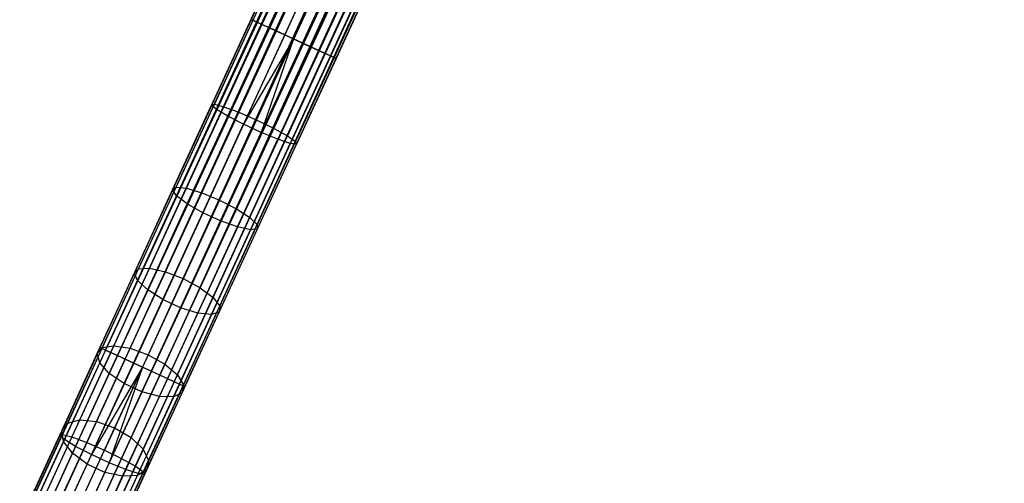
# Model space of a CAD drawing. Extents: x -189 to 189, y -189 to 189.
# Tile 51 of 256: x -73 to -52, y -156 to -146. Entities that reach past the tile are written whole.
import ezdxf

# ---------------------------------------------------------------- set-up
doc = ezdxf.new("R2010")
doc.units = 0
doc.header["$LTSCALE"] = 25.4
doc.layers.get('0').update_dxf_attribs({"linetype": 'CONTINUOUS'})

# ---------------------------------------------------------------- blocks, each defined once
blk = doc.blocks.new('CAMELEON-KENAI-C-12244_STL')
at = {"color": 0}
for p, q in [((-71.293, -152.657, -9.395), (-18.947, -38.88, -9.395)), ((-71.293, -152.657, -9.395), (-18.947, -38.88, -9.395)), ((-71.293, -152.657, -9.395), (-18.907, -38.898, -9.191)), ((-71.293, -152.657, -9.395), (-18.907, -38.898, -9.191)), ((-71.254, -152.676, -9.809), (-18.947, -38.88, -9.605)), ((-71.254, -152.676, -9.809), (-18.947, -38.88, -9.395)), ((-71.254, -152.676, -9.809), (-18.947, -38.88, -9.605)), ((-71.254, -152.676, -9.809), (-18.947, -38.88, -9.395)), ((-71.254, -152.676, -9.809), (-18.907, -38.898, -9.809)), ((-71.254, -152.676, -9.809), (-18.907, -38.898, -9.809)), ((-71.176, -152.711, -9), (-18.907, -38.898, -9.191)), ((-71.176, -152.711, -9), (-18.907, -38.898, -9.191)), ((-71.176, -152.711, -9), (-18.83, -38.933, -9)), ((-71.176, -152.711, -9), (-18.83, -38.933, -9)), ((-71.065, -152.762, -10.169), (-18.907, -38.898, -9.809)), ((-71.065, -152.762, -10.169), (-18.907, -38.898, -9.809)), ((-71.065, -152.762, -10.169), (-18.83, -38.933, -10)), ((-71.065, -152.762, -10.169), (-18.83, -38.933, -10)), ((-18.719, -38.985, -8.831), (-71.176, -152.711, -9)), ((-18.719, -38.985, -8.831), (-71.176, -152.711, -9)), ((-18.577, -39.05, -8.691), (-71.176, -152.711, -9)), ((-18.577, -39.05, -8.691), (-71.176, -152.711, -9)), ((-71.065, -152.762, -10.169), (-18.719, -38.985, -10.169)), ((-71.065, -152.762, -10.169), (-18.719, -38.985, -10.169)), ((-70.923, -152.827, -8.691), (-18.577, -39.05, -8.691)), ((-70.923, -152.827, -8.691), (-18.577, -39.05, -8.691)), ((-18.413, -39.125, -8.586), (-70.923, -152.827, -8.691)), ((-18.413, -39.125, -8.586), (-70.923, -152.827, -8.691)), ((-70.759, -152.903, -10.414), (-18.719, -38.985, -10.169)), ((-70.759, -152.903, -10.414), (-18.719, -38.985, -10.169)), ((-70.759, -152.903, -10.414), (-18.577, -39.05, -10.309)), ((-70.759, -152.903, -10.414), (-18.577, -39.05, -10.309)), ((-70.759, -152.903, -10.414), (-18.413, -39.125, -10.414)), ((-70.759, -152.903, -10.414), (-18.413, -39.125, -10.414)), ((-18.413, -39.125, -10.414), (-70.39, -153.073, -10.5)), ((-18.413, -39.125, -10.414), (-70.39, -153.073, -10.5)), ((-18.232, -39.208, -8.522), (-70.923, -152.827, -8.691)), ((-18.232, -39.208, -8.522), (-70.923, -152.827, -8.691)), ((-18.232, -39.208, -8.522), (-70.578, -152.986, -8.522)), ((-18.232, -39.208, -8.522), (-70.578, -152.986, -8.522)), ((-18.232, -39.208, -10.478), (-70.39, -153.073, -10.5)), ((-18.232, -39.208, -10.478), (-70.39, -153.073, -10.5)), ((-18.043, -39.295, -8.5), (-70.39, -153.073, -8.5)), ((-18.043, -39.295, -8.5), (-70.39, -153.073, -8.5)), ((-18.043, -39.295, -10.5), (-70.39, -153.073, -10.5)), ((-18.043, -39.295, -10.5), (-70.39, -153.073, -10.5)), ((-70.201, -153.16, -8.522), (-17.855, -39.382, -8.522)), ((-70.201, -153.16, -8.522), (-17.855, -39.382, -8.522)), ((-18.043, -39.295, -10.5), (-70.02, -153.243, -10.414)), ((-18.043, -39.295, -10.5), (-70.02, -153.243, -10.414)), ((-17.855, -39.382, -10.478), (-70.02, -153.243, -10.414)), ((-17.855, -39.382, -10.478), (-70.02, -153.243, -10.414)), ((-17.674, -39.465, -8.586), (-70.201, -153.16, -8.522)), ((-17.674, -39.465, -8.586), (-70.201, -153.16, -8.522)), ((-17.509, -39.541, -8.691), (-70.201, -153.16, -8.522)), ((-17.509, -39.541, -8.691), (-70.201, -153.16, -8.522)), ((-70.02, -153.243, -10.414), (-17.674, -39.465, -10.414)), ((-70.02, -153.243, -10.414), (-17.674, -39.465, -10.414)), ((-70.02, -153.243, -10.414), (-17.509, -39.541, -10.309)), ((-70.02, -153.243, -10.414), (-17.509, -39.541, -10.309)), ((-17.509, -39.541, -8.691), (-69.856, -153.319, -8.691)), ((-17.509, -39.541, -8.691), (-69.856, -153.319, -8.691)), ((-17.368, -39.606, -8.831), (-69.856, -153.319, -8.691)), ((-17.368, -39.606, -8.831), (-69.856, -153.319, -8.691)), ((-69.714, -153.384, -10.169), (-17.509, -39.541, -10.309)), ((-69.714, -153.384, -10.169), (-17.509, -39.541, -10.309)), ((-69.714, -153.384, -10.169), (-17.368, -39.606, -10.169)), ((-69.714, -153.384, -10.169), (-17.368, -39.606, -10.169)), ((-17.368, -39.606, -8.831), (-69.603, -153.435, -9)), ((-17.368, -39.606, -8.831), (-69.603, -153.435, -9)), ((-69.526, -153.471, -9.809), (-17.368, -39.606, -10.169)), ((-69.526, -153.471, -9.809), (-17.368, -39.606, -10.169)), ((-17.257, -39.657, -9), (-69.603, -153.435, -9)), ((-17.257, -39.657, -9), (-69.603, -153.435, -9)), ((-69.603, -153.435, -9), (-17.179, -39.693, -9.191)), ((-69.603, -153.435, -9), (-17.179, -39.693, -9.191)), ((-69.603, -153.435, -9), (-17.14, -39.711, -9.395)), ((-69.603, -153.435, -9), (-17.14, -39.711, -9.395)), ((-69.526, -153.471, -9.809), (-17.257, -39.657, -10)), ((-69.526, -153.471, -9.809), (-17.257, -39.657, -10)), ((-69.526, -153.471, -9.809), (-17.179, -39.693, -9.809)), ((-69.526, -153.471, -9.809), (-17.179, -39.693, -9.809)), ((-69.486, -153.489, -9.395), (-17.179, -39.693, -9.809)), ((-69.486, -153.489, -9.395), (-17.179, -39.693, -9.809)), ((-69.486, -153.489, -9.395), (-17.14, -39.711, -9.395)), ((-69.486, -153.489, -9.395), (-17.14, -39.711, -9.605)), ((-69.486, -153.489, -9.395), (-17.14, -39.711, -9.395)), ((-69.486, -153.489, -9.395), (-17.14, -39.711, -9.605)), ((-26.932, -56.34, -159.191), (-68.039, -145.688, -159.191)), ((-26.932, -56.34, -159.191), (-68.039, -145.688, -159.191)), ((-26.855, -56.376, -159), (-68.039, -145.688, -159.191)), ((-26.855, -56.376, -159), (-68.039, -145.688, -159.191)), ((-26.932, -56.34, -159.809), (-67.961, -145.723, -160)), ((-26.932, -56.34, -159.809), (-67.961, -145.723, -160)), ((-26.855, -56.376, -160), (-67.961, -145.723, -160)), ((-26.855, -56.376, -160), (-67.961, -145.723, -160)), ((-26.743, -56.427, -158.831), (-68.039, -145.688, -159.191)), ((-26.743, -56.427, -158.831), (-68.039, -145.688, -159.191)), ((-26.743, -56.427, -160.169), (-67.961, -145.723, -160)), ((-26.743, -56.427, -160.169), (-67.961, -145.723, -160)), ((-26.743, -56.427, -158.831), (-67.85, -145.775, -158.831)), ((-26.743, -56.427, -158.831), (-67.85, -145.775, -158.831)), ((-26.602, -56.492, -158.691), (-67.85, -145.775, -158.831)), ((-26.602, -56.492, -158.691), (-67.85, -145.775, -158.831)), ((-26.438, -56.568, -158.586), (-67.85, -145.775, -158.831)), ((-26.438, -56.568, -158.586), (-67.85, -145.775, -158.831)), ((-26.743, -56.427, -160.169), (-67.709, -145.839, -160.309)), ((-26.743, -56.427, -160.169), (-67.709, -145.839, -160.309)), ((-26.602, -56.492, -160.309), (-67.709, -145.839, -160.309)), ((-26.602, -56.492, -160.309), (-67.709, -145.839, -160.309)), ((-26.438, -56.568, -160.414), (-67.709, -145.839, -160.309)), ((-26.438, -56.568, -160.414), (-67.709, -145.839, -160.309)), ((-26.438, -56.568, -158.586), (-67.544, -145.915, -158.586)), ((-26.438, -56.568, -158.586), (-67.544, -145.915, -158.586)), ((-26.438, -56.568, -160.414), (-67.363, -145.998, -160.478)), ((-26.438, -56.568, -160.414), (-67.363, -145.998, -160.478)), ((-26.257, -56.651, -158.522), (-67.544, -145.915, -158.586)), ((-26.257, -56.651, -158.522), (-67.544, -145.915, -158.586)), ((-26.068, -56.738, -158.5), (-67.544, -145.915, -158.586)), ((-26.068, -56.738, -158.5), (-67.544, -145.915, -158.586)), ((-26.257, -56.651, -160.478), (-67.363, -145.998, -160.478)), ((-26.257, -56.651, -160.478), (-67.363, -145.998, -160.478)), ((-67.175, -146.085, -158.5), (-26.068, -56.738, -158.5)), ((-26.068, -56.738, -160.5), (-67.175, -146.085, -160.5)), ((-26.068, -56.738, -160.5), (-67.175, -146.085, -160.5)), ((-67.175, -146.085, -158.5), (-26.068, -56.738, -158.5)), ((-25.879, -56.825, -158.522), (-67.175, -146.085, -158.5)), ((-25.879, -56.825, -158.522), (-67.175, -146.085, -158.5)), ((-25.699, -56.908, -158.586), (-67.175, -146.085, -158.5)), ((-25.699, -56.908, -158.586), (-67.175, -146.085, -158.5)), ((-25.879, -56.825, -160.478), (-66.986, -146.172, -160.478)), ((-25.879, -56.825, -160.478), (-66.986, -146.172, -160.478)), ((-25.699, -56.908, -160.414), (-66.986, -146.172, -160.478)), ((-25.699, -56.908, -160.414), (-66.986, -146.172, -160.478)), ((-25.699, -56.908, -158.586), (-66.805, -146.255, -158.586)), ((-25.699, -56.908, -158.586), (-66.805, -146.255, -158.586)), ((-25.534, -56.984, -158.691), (-66.805, -146.255, -158.586)), ((-25.534, -56.984, -158.691), (-66.805, -146.255, -158.586)), ((-25.699, -56.908, -160.414), (-66.641, -146.331, -160.309)), ((-25.699, -56.908, -160.414), (-66.641, -146.331, -160.309)), ((-25.534, -56.984, -160.309), (-66.641, -146.331, -160.309)), ((-25.534, -56.984, -160.309), (-66.641, -146.331, -160.309)), ((-25.393, -57.048, -158.831), (-66.805, -146.255, -158.586)), ((-25.393, -57.048, -158.831), (-66.805, -146.255, -158.586)), ((-25.393, -57.048, -160.169), (-66.641, -146.331, -160.309)), ((-25.393, -57.048, -160.169), (-66.641, -146.331, -160.309)), ((-25.393, -57.048, -158.831), (-66.499, -146.396, -158.831)), ((-25.393, -57.048, -158.831), (-66.499, -146.396, -158.831)), ((-25.282, -57.1, -159), (-66.499, -146.396, -158.831)), ((-25.282, -57.1, -159), (-66.499, -146.396, -158.831)), ((-25.204, -57.135, -159.191), (-66.499, -146.396, -158.831)), ((-25.204, -57.135, -159.191), (-66.499, -146.396, -158.831)), ((-25.393, -57.048, -160.169), (-66.388, -146.447, -160)), ((-25.393, -57.048, -160.169), (-66.388, -146.447, -160)), ((-25.282, -57.1, -160), (-66.388, -146.447, -160)), ((-25.282, -57.1, -160), (-66.388, -146.447, -160)), ((-25.204, -57.135, -159.809), (-66.388, -146.447, -160)), ((-25.204, -57.135, -159.809), (-66.388, -146.447, -160)), ((-25.204, -57.135, -159.191), (-66.311, -146.483, -159.191)), ((-25.204, -57.135, -159.191), (-66.311, -146.483, -159.191)), ((-25.165, -57.154, -159.605), (-66.311, -146.483, -159.191)), ((-25.165, -57.154, -159.605), (-66.311, -146.483, -159.191)), ((-25.165, -57.154, -159.395), (-66.311, -146.483, -159.191)), ((-25.165, -57.154, -159.395), (-66.311, -146.483, -159.191)), ((-25.204, -57.135, -159.809), (-66.271, -146.501, -159.605)), ((-25.204, -57.135, -159.809), (-66.271, -146.501, -159.605)), ((-25.165, -57.154, -159.605), (-66.271, -146.501, -159.605)), ((-25.165, -57.154, -159.605), (-66.271, -146.501, -159.605)), ((-68.078, -145.669, -159.605), (-68.918, -147.494, -159.504)), ((-68.078, -145.669, -159.605), (-68.918, -147.494, -159.504)), ((-68.039, -145.688, -159.191), (-68.861, -147.475, -159.092)), ((-68.039, -145.688, -159.191), (-68.861, -147.475, -159.092)), ((-67.961, -145.723, -160), (-68.817, -147.584, -159.897)), ((-67.961, -145.723, -160), (-68.817, -147.584, -159.897)), ((-67.85, -145.775, -158.831), (-68.657, -147.529, -158.734)), ((-67.85, -145.775, -158.831), (-68.657, -147.529, -158.734)), ((-67.709, -145.839, -160.309), (-68.577, -147.728, -160.205)), ((-67.709, -145.839, -160.309), (-68.577, -147.728, -160.205)), ((-68.039, -145.688, -159.191), (-68.078, -145.669, -159.605)), ((-68.078, -145.669, -159.605), (-67.961, -145.723, -160)), ((-68.039, -145.688, -159.191), (-68.078, -145.669, -159.605)), ((-68.078, -145.669, -159.605), (-67.961, -145.723, -160)), ((-67.85, -145.775, -158.831), (-68.039, -145.688, -159.191)), ((-67.85, -145.775, -158.831), (-68.039, -145.688, -159.191)), ((-67.961, -145.723, -160), (-67.709, -145.839, -160.309)), ((-67.961, -145.723, -160), (-67.709, -145.839, -160.309)), ((-67.544, -145.915, -158.586), (-67.85, -145.775, -158.831)), ((-67.544, -145.915, -158.586), (-67.85, -145.775, -158.831)), ((-67.709, -145.839, -160.309), (-67.363, -145.998, -160.478)), ((-67.709, -145.839, -160.309), (-67.363, -145.998, -160.478)), ((-67.544, -145.915, -158.586), (-68.341, -147.647, -158.491)), ((-67.544, -145.915, -158.586), (-68.341, -147.647, -158.491)), ((-67.363, -145.998, -160.478), (-68.239, -147.902, -160.373)), ((-67.363, -145.998, -160.478), (-68.239, -147.902, -160.373)), ((-67.175, -146.085, -158.5), (-67.544, -145.915, -158.586)), ((-67.175, -146.085, -158.5), (-67.544, -145.915, -158.586)), ((-67.363, -145.998, -160.478), (-67.175, -146.085, -160.5)), ((-67.363, -145.998, -160.478), (-67.175, -146.085, -160.5)), ((-67.175, -146.085, -160.5), (-68.239, -147.902, -160.373)), ((-67.175, -146.085, -160.5), (-68.239, -147.902, -160.373)), ((-67.175, -146.085, -158.5), (-67.968, -147.809, -158.405)), ((-67.175, -146.085, -158.5), (-67.968, -147.809, -158.405)), ((-67.175, -146.085, -160.5), (-67.862, -148.076, -160.373)), ((-67.175, -146.085, -160.5), (-67.862, -148.076, -160.373)), ((-66.986, -146.172, -160.478), (-67.862, -148.076, -160.373)), ((-66.986, -146.172, -160.478), (-67.862, -148.076, -160.373)), ((-66.805, -146.255, -158.586), (-67.602, -147.987, -158.491)), ((-66.805, -146.255, -158.586), (-67.602, -147.987, -158.491)), ((-67.175, -146.085, -160.5), (-66.986, -146.172, -160.478)), ((-66.805, -146.255, -158.586), (-67.175, -146.085, -158.5)), ((-67.175, -146.085, -160.5), (-66.986, -146.172, -160.478)), ((-66.805, -146.255, -158.586), (-67.175, -146.085, -158.5)), ((-66.986, -146.172, -160.478), (-66.641, -146.331, -160.309)), ((-66.986, -146.172, -160.478), (-66.641, -146.331, -160.309)), ((-66.499, -146.396, -158.831), (-66.805, -146.255, -158.586)), ((-66.499, -146.396, -158.831), (-66.805, -146.255, -158.586)), ((-66.641, -146.331, -160.309), (-67.509, -148.219, -160.205)), ((-66.641, -146.331, -160.309), (-67.509, -148.219, -160.205)), ((-66.499, -146.396, -158.831), (-67.307, -148.15, -158.734)), ((-66.499, -146.396, -158.831), (-67.307, -148.15, -158.734)), ((-66.388, -146.447, -160), (-67.244, -148.308, -159.897)), ((-66.388, -146.447, -160), (-67.244, -148.308, -159.897)), ((-66.311, -146.483, -159.191), (-67.133, -148.27, -159.092)), ((-66.311, -146.483, -159.191), (-67.133, -148.27, -159.092)), ((-66.641, -146.331, -160.309), (-66.388, -146.447, -160)), ((-66.641, -146.331, -160.309), (-66.388, -146.447, -160)), ((-66.311, -146.483, -159.191), (-66.499, -146.396, -158.831)), ((-66.311, -146.483, -159.191), (-66.499, -146.396, -158.831)), ((-66.388, -146.447, -160), (-66.271, -146.501, -159.605)), ((-66.388, -146.447, -160), (-66.271, -146.501, -159.605)), ((-66.271, -146.501, -159.605), (-66.311, -146.483, -159.191)), ((-66.271, -146.501, -159.605), (-66.311, -146.483, -159.191)), ((-66.271, -146.501, -159.605), (-67.111, -148.325, -159.504)), ((-66.271, -146.501, -159.605), (-67.111, -148.325, -159.504)), ((-69.749, -149.3, -159.203), (-68.918, -147.494, -159.504)), ((-69.749, -149.3, -159.203), (-68.918, -147.494, -159.504)), ((-69.675, -149.244, -158.798), (-68.861, -147.475, -159.092)), ((-69.675, -149.244, -158.798), (-68.861, -147.475, -159.092)), ((-69.456, -149.266, -158.445), (-68.657, -147.529, -158.734)), ((-69.456, -149.266, -158.445), (-68.657, -147.529, -158.734)), ((-68.918, -147.494, -159.504), (-68.861, -147.475, -159.092)), ((-68.918, -147.494, -159.504), (-68.861, -147.475, -159.092)), ((-68.817, -147.584, -159.897), (-68.918, -147.494, -159.504)), ((-68.817, -147.584, -159.897), (-68.918, -147.494, -159.504)), ((-68.861, -147.475, -159.092), (-68.657, -147.529, -158.734)), ((-68.861, -147.475, -159.092), (-68.657, -147.529, -158.734)), ((-68.657, -147.529, -158.734), (-68.341, -147.647, -158.491)), ((-68.657, -147.529, -158.734), (-68.341, -147.647, -158.491)), ((-69.665, -149.425, -159.591), (-68.817, -147.584, -159.897)), ((-69.665, -149.425, -159.591), (-68.817, -147.584, -159.897)), ((-69.438, -149.598, -159.894), (-68.577, -147.728, -160.205)), ((-69.438, -149.598, -159.894), (-68.577, -147.728, -160.205)), ((-69.13, -149.362, -158.206), (-68.341, -147.647, -158.491)), ((-69.13, -149.362, -158.206), (-68.341, -147.647, -158.491)), ((-68.577, -147.728, -160.205), (-68.817, -147.584, -159.897)), ((-68.577, -147.728, -160.205), (-68.817, -147.584, -159.897)), ((-68.239, -147.902, -160.373), (-68.577, -147.728, -160.205)), ((-68.239, -147.902, -160.373), (-68.577, -147.728, -160.205)), ((-68.341, -147.647, -158.491), (-67.968, -147.809, -158.405)), ((-68.341, -147.647, -158.491), (-67.968, -147.809, -158.405)), ((-69.107, -149.787, -160.059), (-68.239, -147.902, -160.373)), ((-69.107, -149.787, -160.059), (-68.239, -147.902, -160.373)), ((-67.968, -147.809, -158.405), (-68.753, -149.517, -158.121)), ((-67.968, -147.809, -158.405), (-68.753, -149.517, -158.121)), ((-67.862, -148.076, -160.373), (-68.239, -147.902, -160.373)), ((-67.862, -148.076, -160.373), (-68.239, -147.902, -160.373)), ((-67.968, -147.809, -158.405), (-67.602, -147.987, -158.491)), ((-67.968, -147.809, -158.405), (-67.602, -147.987, -158.491)), ((-68.729, -149.961, -160.059), (-67.862, -148.076, -160.373)), ((-68.729, -149.961, -160.059), (-67.862, -148.076, -160.373)), ((-68.391, -149.702, -158.206), (-67.602, -147.987, -158.491)), ((-68.391, -149.702, -158.206), (-67.602, -147.987, -158.491)), ((-68.106, -149.887, -158.445), (-67.307, -148.15, -158.734)), ((-68.106, -149.887, -158.445), (-67.307, -148.15, -158.734)), ((-67.509, -148.219, -160.205), (-67.862, -148.076, -160.373)), ((-67.509, -148.219, -160.205), (-67.862, -148.076, -160.373)), ((-67.602, -147.987, -158.491), (-67.307, -148.15, -158.734)), ((-67.602, -147.987, -158.491), (-67.307, -148.15, -158.734)), ((-67.307, -148.15, -158.734), (-67.133, -148.27, -159.092)), ((-67.307, -148.15, -158.734), (-67.133, -148.27, -159.092)), ((-68.37, -150.089, -159.894), (-67.509, -148.219, -160.205)), ((-68.37, -150.089, -159.894), (-67.509, -148.219, -160.205)), ((-68.091, -150.149, -159.591), (-67.244, -148.308, -159.897)), ((-68.091, -150.149, -159.591), (-67.244, -148.308, -159.897)), ((-67.947, -150.039, -158.798), (-67.133, -148.27, -159.092)), ((-67.947, -150.039, -158.798), (-67.133, -148.27, -159.092)), ((-67.942, -150.132, -159.203), (-67.111, -148.325, -159.504)), ((-67.942, -150.132, -159.203), (-67.111, -148.325, -159.504)), ((-67.244, -148.308, -159.897), (-67.509, -148.219, -160.205)), ((-67.244, -148.308, -159.897), (-67.509, -148.219, -160.205)), ((-67.111, -148.325, -159.504), (-67.244, -148.308, -159.897)), ((-67.111, -148.325, -159.504), (-67.244, -148.308, -159.897)), ((-67.133, -148.27, -159.092), (-67.111, -148.325, -159.504)), ((-67.133, -148.27, -159.092), (-67.111, -148.325, -159.504)), ((-70.563, -151.07, -158.705), (-69.749, -149.3, -159.203)), ((-70.563, -151.07, -158.705), (-69.749, -149.3, -159.203)), ((-70.495, -151.23, -159.083), (-69.665, -149.425, -159.591)), ((-70.495, -151.23, -159.083), (-69.665, -149.425, -159.591)), ((-70.472, -150.977, -158.31), (-69.675, -149.244, -158.798)), ((-70.472, -150.977, -158.31), (-69.675, -149.244, -158.798)), ((-70.239, -150.968, -157.966), (-69.456, -149.266, -158.445)), ((-70.239, -150.968, -157.966), (-69.456, -149.266, -158.445)), ((-69.903, -151.043, -157.733), (-69.13, -149.362, -158.206)), ((-69.903, -151.043, -157.733), (-69.13, -149.362, -158.206)), ((-69.749, -149.3, -159.203), (-69.675, -149.244, -158.798)), ((-69.749, -149.3, -159.203), (-69.675, -149.244, -158.798)), ((-69.665, -149.425, -159.591), (-69.749, -149.3, -159.203)), ((-69.665, -149.425, -159.591), (-69.749, -149.3, -159.203)), ((-69.675, -149.244, -158.798), (-69.456, -149.266, -158.445)), ((-69.675, -149.244, -158.798), (-69.456, -149.266, -158.445)), ((-69.438, -149.598, -159.894), (-69.665, -149.425, -159.591)), ((-69.438, -149.598, -159.894), (-69.665, -149.425, -159.591)), ((-69.456, -149.266, -158.445), (-69.13, -149.362, -158.206)), ((-69.456, -149.266, -158.445), (-69.13, -149.362, -158.206)), ((-69.13, -149.362, -158.206), (-68.753, -149.517, -158.121)), ((-69.13, -149.362, -158.206), (-68.753, -149.517, -158.121)), ((-70.28, -151.43, -159.378), (-69.438, -149.598, -159.894)), ((-70.28, -151.43, -159.378), (-69.438, -149.598, -159.894)), ((-68.753, -149.517, -158.121), (-69.523, -151.189, -157.65)), ((-68.753, -149.517, -158.121), (-69.523, -151.189, -157.65)), ((-69.107, -149.787, -160.059), (-69.438, -149.598, -159.894)), ((-69.107, -149.787, -160.059), (-69.438, -149.598, -159.894)), ((-68.753, -149.517, -158.121), (-68.391, -149.702, -158.206)), ((-68.753, -149.517, -158.121), (-68.391, -149.702, -158.206)), ((-69.956, -151.634, -159.54), (-69.107, -149.787, -160.059)), ((-69.956, -151.634, -159.54), (-69.107, -149.787, -160.059)), ((-69.164, -151.383, -157.733), (-68.391, -149.702, -158.206)), ((-69.164, -151.383, -157.733), (-68.391, -149.702, -158.206)), ((-68.729, -149.961, -160.059), (-69.107, -149.787, -160.059)), ((-68.729, -149.961, -160.059), (-69.107, -149.787, -160.059)), ((-68.391, -149.702, -158.206), (-68.106, -149.887, -158.445)), ((-68.391, -149.702, -158.206), (-68.106, -149.887, -158.445)), ((-69.578, -151.808, -159.54), (-68.729, -149.961, -160.059)), ((-69.578, -151.808, -159.54), (-68.729, -149.961, -160.059)), ((-68.889, -151.589, -157.966), (-68.106, -149.887, -158.445)), ((-68.889, -151.589, -157.966), (-68.106, -149.887, -158.445)), ((-68.744, -151.772, -158.31), (-67.947, -150.039, -158.798)), ((-68.744, -151.772, -158.31), (-67.947, -150.039, -158.798)), ((-68.37, -150.089, -159.894), (-68.729, -149.961, -160.059)), ((-68.37, -150.089, -159.894), (-68.729, -149.961, -160.059)), ((-68.106, -149.887, -158.445), (-67.947, -150.039, -158.798)), ((-68.106, -149.887, -158.445), (-67.947, -150.039, -158.798)), ((-67.947, -150.039, -158.798), (-67.942, -150.132, -159.203)), ((-67.947, -150.039, -158.798), (-67.942, -150.132, -159.203)), ((-69.212, -151.921, -159.378), (-68.37, -150.089, -159.894)), ((-69.212, -151.921, -159.378), (-68.37, -150.089, -159.894)), ((-68.922, -151.954, -159.083), (-68.091, -150.149, -159.591)), ((-68.922, -151.954, -159.083), (-68.091, -150.149, -159.591)), ((-68.756, -151.902, -158.705), (-67.942, -150.132, -159.203)), ((-68.756, -151.902, -158.705), (-67.942, -150.132, -159.203)), ((-68.091, -150.149, -159.591), (-68.37, -150.089, -159.894)), ((-68.091, -150.149, -159.591), (-68.37, -150.089, -159.894)), ((-67.942, -150.132, -159.203), (-68.091, -150.149, -159.591)), ((-67.942, -150.132, -159.203), (-68.091, -150.149, -159.591)), ((-71.352, -152.786, -158.015), (-70.563, -151.07, -158.705)), ((-71.352, -152.786, -158.015), (-70.563, -151.07, -158.705)), ((-71.245, -152.658, -157.635), (-70.472, -150.977, -158.31)), ((-71.245, -152.658, -157.635), (-70.472, -150.977, -158.31)), ((-70.998, -152.618, -157.303), (-70.239, -150.968, -157.966)), ((-70.998, -152.618, -157.303), (-70.239, -150.968, -157.966)), ((-70.653, -152.672, -157.078), (-69.903, -151.043, -157.733)), ((-70.653, -152.672, -157.078), (-69.903, -151.043, -157.733)), ((-70.563, -151.07, -158.705), (-70.472, -150.977, -158.31)), ((-70.563, -151.07, -158.705), (-70.472, -150.977, -158.31)), ((-70.495, -151.23, -159.083), (-70.563, -151.07, -158.705)), ((-70.495, -151.23, -159.083), (-70.563, -151.07, -158.705)), ((-70.472, -150.977, -158.31), (-70.239, -150.968, -157.966)), ((-70.472, -150.977, -158.31), (-70.239, -150.968, -157.966)), ((-70.239, -150.968, -157.966), (-69.903, -151.043, -157.733)), ((-70.239, -150.968, -157.966), (-69.903, -151.043, -157.733)), ((-69.903, -151.043, -157.733), (-69.523, -151.189, -157.65)), ((-69.903, -151.043, -157.733), (-69.523, -151.189, -157.65)), ((-71.3, -152.98, -158.38), (-70.495, -151.23, -159.083)), ((-71.3, -152.98, -158.38), (-70.495, -151.23, -159.083)), ((-70.28, -151.43, -159.378), (-70.495, -151.23, -159.083)), ((-70.28, -151.43, -159.378), (-70.495, -151.23, -159.083)), ((-69.523, -151.189, -157.65), (-70.269, -152.811, -156.998)), ((-69.523, -151.189, -157.65), (-70.269, -152.811, -156.998)), ((-69.523, -151.189, -157.65), (-69.164, -151.383, -157.733)), ((-69.523, -151.189, -157.65), (-69.164, -151.383, -157.733)), ((-71.098, -153.206, -158.664), (-70.28, -151.43, -159.378)), ((-71.098, -153.206, -158.664), (-70.28, -151.43, -159.378)), ((-69.956, -151.634, -159.54), (-70.28, -151.43, -159.378)), ((-69.956, -151.634, -159.54), (-70.28, -151.43, -159.378)), ((-69.914, -153.012, -157.078), (-69.164, -151.383, -157.733)), ((-69.914, -153.012, -157.078), (-69.164, -151.383, -157.733)), ((-69.164, -151.383, -157.733), (-68.889, -151.589, -157.966)), ((-69.164, -151.383, -157.733), (-68.889, -151.589, -157.966)), ((-70.78, -153.424, -158.82), (-69.956, -151.634, -159.54)), ((-70.78, -153.424, -158.82), (-69.956, -151.634, -159.54)), ((-69.578, -151.808, -159.54), (-69.956, -151.634, -159.54)), ((-69.578, -151.808, -159.54), (-69.956, -151.634, -159.54)), ((-69.648, -153.239, -157.303), (-68.889, -151.589, -157.966)), ((-69.648, -153.239, -157.303), (-68.889, -151.589, -157.966)), ((-68.889, -151.589, -157.966), (-68.744, -151.772, -158.31)), ((-68.889, -151.589, -157.966), (-68.744, -151.772, -158.31)), ((-70.402, -153.598, -158.82), (-69.578, -151.808, -159.54)), ((-70.402, -153.598, -158.82), (-69.578, -151.808, -159.54)), ((-70.03, -153.697, -158.664), (-69.212, -151.921, -159.378)), ((-70.03, -153.697, -158.664), (-69.212, -151.921, -159.378)), ((-69.212, -151.921, -159.378), (-69.578, -151.808, -159.54)), ((-69.212, -151.921, -159.378), (-69.578, -151.808, -159.54)), ((-69.545, -153.618, -158.015), (-68.756, -151.902, -158.705)), ((-69.545, -153.618, -158.015), (-68.756, -151.902, -158.705)), ((-69.517, -153.453, -157.635), (-68.744, -151.772, -158.31)), ((-69.517, -153.453, -157.635), (-68.744, -151.772, -158.31)), ((-68.922, -151.954, -159.083), (-69.212, -151.921, -159.378)), ((-68.922, -151.954, -159.083), (-69.212, -151.921, -159.378)), ((-68.756, -151.902, -158.705), (-68.922, -151.954, -159.083)), ((-68.756, -151.902, -158.705), (-68.922, -151.954, -159.083)), ((-68.744, -151.772, -158.31), (-68.756, -151.902, -158.705)), ((-68.744, -151.772, -158.31), (-68.756, -151.902, -158.705)), ((-69.727, -153.704, -158.38), (-68.922, -151.954, -159.083)), ((-69.727, -153.704, -158.38), (-68.922, -151.954, -159.083)), ((-71.293, -152.657, -9.395), (-72.153, -154.527, -9.501)), ((-71.293, -152.657, -9.395), (-72.153, -154.527, -9.501)), ((-71.254, -152.676, -9.809), (-72.096, -154.507, -9.912)), ((-71.254, -152.676, -9.809), (-72.096, -154.507, -9.912)), ((-71.176, -152.711, -9), (-72.053, -154.617, -9.108)), ((-71.176, -152.711, -9), (-72.053, -154.617, -9.108)), ((-71.987, -154.269, -156.777), (-71.245, -152.658, -157.635)), ((-71.987, -154.269, -156.777), (-71.245, -152.658, -157.635)), ((-71.065, -152.762, -10.169), (-71.892, -154.56, -10.271)), ((-71.065, -152.762, -10.169), (-71.892, -154.56, -10.271)), ((-71.726, -154.199, -156.461), (-70.998, -152.618, -157.303)), ((-71.726, -154.199, -156.461), (-70.998, -152.618, -157.303)), ((-71.371, -154.233, -156.247), (-70.653, -152.672, -157.078)), ((-71.371, -154.233, -156.247), (-70.653, -152.672, -157.078)), ((-71.352, -152.786, -158.015), (-71.245, -152.658, -157.635)), ((-71.352, -152.786, -158.015), (-71.245, -152.658, -157.635)), ((-71.254, -152.676, -9.809), (-71.293, -152.657, -9.395)), ((-71.293, -152.657, -9.395), (-71.176, -152.711, -9)), ((-71.293, -152.657, -9.395), (-71.176, -152.711, -9)), ((-71.254, -152.676, -9.809), (-71.293, -152.657, -9.395)), ((-71.065, -152.762, -10.169), (-71.254, -152.676, -9.809)), ((-71.065, -152.762, -10.169), (-71.254, -152.676, -9.809)), ((-71.245, -152.658, -157.635), (-70.998, -152.618, -157.303)), ((-71.245, -152.658, -157.635), (-70.998, -152.618, -157.303)), ((-71.176, -152.711, -9), (-70.923, -152.827, -8.691)), ((-71.176, -152.711, -9), (-70.923, -152.827, -8.691)), ((-70.759, -152.903, -10.414), (-71.065, -152.762, -10.169)), ((-70.759, -152.903, -10.414), (-71.065, -152.762, -10.169)), ((-70.998, -152.618, -157.303), (-70.653, -152.672, -157.078)), ((-70.998, -152.618, -157.303), (-70.653, -152.672, -157.078)), ((-70.653, -152.672, -157.078), (-70.269, -152.811, -156.998)), ((-70.653, -152.672, -157.078), (-70.269, -152.811, -156.998)), ((-72.109, -154.431, -157.14), (-71.352, -152.786, -158.015)), ((-72.109, -154.431, -157.14), (-71.352, -152.786, -158.015)), ((-72.072, -154.657, -157.487), (-71.3, -152.98, -158.38)), ((-72.072, -154.657, -157.487), (-71.3, -152.98, -158.38)), ((-70.923, -152.827, -8.691), (-71.814, -154.762, -8.8)), ((-70.923, -152.827, -8.691), (-71.814, -154.762, -8.8)), ((-70.759, -152.903, -10.414), (-71.576, -154.678, -10.514)), ((-70.759, -152.903, -10.414), (-71.576, -154.678, -10.514)), ((-70.578, -152.986, -8.522), (-71.476, -154.937, -8.632)), ((-70.578, -152.986, -8.522), (-71.476, -154.937, -8.632)), ((-71.3, -152.98, -158.38), (-71.352, -152.786, -158.015)), ((-71.3, -152.98, -158.38), (-71.352, -152.786, -158.015)), ((-71.098, -153.206, -158.664), (-71.3, -152.98, -158.38)), ((-71.098, -153.206, -158.664), (-71.3, -152.98, -158.38)), ((-70.269, -152.811, -156.998), (-70.984, -154.365, -156.171)), ((-70.269, -152.811, -156.998), (-70.984, -154.365, -156.171)), ((-70.923, -152.827, -8.691), (-70.578, -152.986, -8.522)), ((-70.923, -152.827, -8.691), (-70.578, -152.986, -8.522)), ((-70.39, -153.073, -10.5), (-70.759, -152.903, -10.414)), ((-70.39, -153.073, -10.5), (-70.759, -152.903, -10.414)), ((-70.578, -152.986, -8.522), (-70.39, -153.073, -8.5)), ((-70.578, -152.986, -8.522), (-70.39, -153.073, -8.5)), ((-70.269, -152.811, -156.998), (-69.914, -153.012, -157.078)), ((-70.269, -152.811, -156.998), (-69.914, -153.012, -157.078)), ((-70.39, -153.073, -8.5), (-71.476, -154.937, -8.632)), ((-70.39, -153.073, -8.5), (-71.476, -154.937, -8.632)), ((-70.39, -153.073, -10.5), (-71.202, -154.84, -10.6)), ((-70.39, -153.073, -10.5), (-71.202, -154.84, -10.6)), ((-70.39, -153.073, -8.5), (-71.098, -155.111, -8.632)), ((-70.39, -153.073, -8.5), (-71.098, -155.111, -8.632)), ((-70.201, -153.16, -8.522), (-71.098, -155.111, -8.632)), ((-70.201, -153.16, -8.522), (-71.098, -155.111, -8.632)), ((-70.632, -154.573, -156.247), (-69.914, -153.012, -157.078)), ((-70.632, -154.573, -156.247), (-69.914, -153.012, -157.078)), ((-70.39, -153.073, -8.5), (-70.201, -153.16, -8.522)), ((-70.02, -153.243, -10.414), (-70.39, -153.073, -10.5)), ((-70.39, -153.073, -8.5), (-70.201, -153.16, -8.522)), ((-70.02, -153.243, -10.414), (-70.39, -153.073, -10.5)), ((-70.201, -153.16, -8.522), (-69.856, -153.319, -8.691)), ((-70.201, -153.16, -8.522), (-69.856, -153.319, -8.691)), ((-69.914, -153.012, -157.078), (-69.648, -153.239, -157.303)), ((-69.914, -153.012, -157.078), (-69.648, -153.239, -157.303)), ((-71.881, -154.908, -157.758), (-71.098, -153.206, -158.664)), ((-71.881, -154.908, -157.758), (-71.098, -153.206, -158.664)), ((-70.78, -153.424, -158.82), (-71.098, -153.206, -158.664)), ((-70.78, -153.424, -158.82), (-71.098, -153.206, -158.664)), ((-70.02, -153.243, -10.414), (-70.837, -155.018, -10.514)), ((-70.02, -153.243, -10.414), (-70.837, -155.018, -10.514)), ((-69.856, -153.319, -8.691), (-70.746, -155.254, -8.8)), ((-69.856, -153.319, -8.691), (-70.746, -155.254, -8.8)), ((-69.714, -153.384, -10.169), (-70.541, -155.181, -10.271)), ((-69.714, -153.384, -10.169), (-70.541, -155.181, -10.271)), ((-70.375, -154.82, -156.461), (-69.648, -153.239, -157.303)), ((-70.375, -154.82, -156.461), (-69.648, -153.239, -157.303)), ((-69.714, -153.384, -10.169), (-70.02, -153.243, -10.414)), ((-69.714, -153.384, -10.169), (-70.02, -153.243, -10.414)), ((-69.856, -153.319, -8.691), (-69.603, -153.435, -9)), ((-69.856, -153.319, -8.691), (-69.603, -153.435, -9)), ((-69.526, -153.471, -9.809), (-69.714, -153.384, -10.169)), ((-69.526, -153.471, -9.809), (-69.714, -153.384, -10.169)), ((-69.648, -153.239, -157.303), (-69.517, -153.453, -157.635)), ((-69.648, -153.239, -157.303), (-69.517, -153.453, -157.635)), ((-71.57, -155.141, -157.907), (-70.78, -153.424, -158.82)), ((-71.57, -155.141, -157.907), (-70.78, -153.424, -158.82)), ((-71.192, -155.314, -157.907), (-70.402, -153.598, -158.82)), ((-71.192, -155.314, -157.907), (-70.402, -153.598, -158.82)), ((-70.402, -153.598, -158.82), (-70.78, -153.424, -158.82)), ((-70.402, -153.598, -158.82), (-70.78, -153.424, -158.82)), ((-69.603, -153.435, -9), (-70.48, -155.341, -9.108)), ((-69.603, -153.435, -9), (-70.48, -155.341, -9.108)), ((-70.03, -153.697, -158.664), (-70.402, -153.598, -158.82)), ((-70.03, -153.697, -158.664), (-70.402, -153.598, -158.82)), ((-69.526, -153.471, -9.809), (-70.368, -155.302, -9.912)), ((-69.526, -153.471, -9.809), (-70.368, -155.302, -9.912)), ((-69.486, -153.489, -9.395), (-70.346, -155.358, -9.501)), ((-69.486, -153.489, -9.395), (-70.346, -155.358, -9.501)), ((-70.302, -155.262, -157.14), (-69.545, -153.618, -158.015)), ((-70.302, -155.262, -157.14), (-69.545, -153.618, -158.015)), ((-70.259, -155.064, -156.777), (-69.517, -153.453, -157.635)), ((-70.259, -155.064, -156.777), (-69.517, -153.453, -157.635)), ((-69.545, -153.618, -158.015), (-69.727, -153.704, -158.38)), ((-69.545, -153.618, -158.015), (-69.727, -153.704, -158.38)), ((-69.603, -153.435, -9), (-69.486, -153.489, -9.395)), ((-69.603, -153.435, -9), (-69.486, -153.489, -9.395)), ((-69.517, -153.453, -157.635), (-69.545, -153.618, -158.015)), ((-69.517, -153.453, -157.635), (-69.545, -153.618, -158.015)), ((-69.486, -153.489, -9.395), (-69.526, -153.471, -9.809)), ((-69.486, -153.489, -9.395), (-69.526, -153.471, -9.809)), ((-70.813, -155.399, -157.758), (-70.03, -153.697, -158.664)), ((-70.813, -155.399, -157.758), (-70.03, -153.697, -158.664)), ((-70.498, -155.381, -157.487), (-69.727, -153.704, -158.38)), ((-70.498, -155.381, -157.487), (-69.727, -153.704, -158.38)), ((-69.727, -153.704, -158.38), (-70.03, -153.697, -158.664)), ((-69.727, -153.704, -158.38), (-70.03, -153.697, -158.664)), ((-72.414, -155.696, -155.45), (-71.726, -154.199, -156.461)), ((-72.414, -155.696, -155.45), (-71.726, -154.199, -156.461)), ((-72.051, -155.711, -155.248), (-71.371, -154.233, -156.247)), ((-72.051, -155.711, -155.248), (-71.371, -154.233, -156.247)), ((-71.987, -154.269, -156.777), (-71.726, -154.199, -156.461)), ((-71.987, -154.269, -156.777), (-71.726, -154.199, -156.461)), ((-71.726, -154.199, -156.461), (-71.371, -154.233, -156.247)), ((-71.726, -154.199, -156.461), (-71.371, -154.233, -156.247)), ((-71.371, -154.233, -156.247), (-70.984, -154.365, -156.171)), ((-71.371, -154.233, -156.247), (-70.984, -154.365, -156.171)), ((-72.825, -155.988, -156.089), (-72.109, -154.431, -157.14)), ((-72.825, -155.988, -156.089), (-72.109, -154.431, -157.14)), ((-72.688, -155.794, -155.747), (-71.987, -154.269, -156.777)), ((-72.688, -155.794, -155.747), (-71.987, -154.269, -156.777)), ((-72.109, -154.431, -157.14), (-71.987, -154.269, -156.777)), ((-72.109, -154.431, -157.14), (-71.987, -154.269, -156.777)), ((-72.072, -154.657, -157.487), (-72.109, -154.431, -157.14)), ((-72.072, -154.657, -157.487), (-72.109, -154.431, -157.14)), ((-70.984, -154.365, -156.171), (-71.661, -155.837, -155.177)), ((-70.984, -154.365, -156.171), (-71.661, -155.837, -155.177)), ((-70.984, -154.365, -156.171), (-70.632, -154.573, -156.247)), ((-70.984, -154.365, -156.171), (-70.632, -154.573, -156.247)), ((-72.153, -154.527, -9.501), (-73.004, -156.377, -9.817)), ((-72.153, -154.527, -9.501), (-73.004, -156.377, -9.817)), ((-72.096, -154.507, -9.912), (-72.929, -156.318, -10.222)), ((-72.096, -154.507, -9.912), (-72.929, -156.318, -10.222)), ((-72.053, -154.617, -9.108), (-72.921, -156.504, -9.43)), ((-72.053, -154.617, -9.108), (-72.921, -156.504, -9.43)), ((-72.802, -156.245, -156.415), (-72.072, -154.657, -157.487)), ((-72.802, -156.245, -156.415), (-72.072, -154.657, -157.487)), ((-71.892, -154.56, -10.271), (-72.71, -156.339, -10.574)), ((-71.892, -154.56, -10.271), (-72.71, -156.339, -10.574)), ((-72.153, -154.527, -9.501), (-72.096, -154.507, -9.912)), ((-72.153, -154.527, -9.501), (-72.096, -154.507, -9.912)), ((-72.053, -154.617, -9.108), (-72.153, -154.527, -9.501)), ((-72.053, -154.617, -9.108), (-72.153, -154.527, -9.501)), ((-72.096, -154.507, -9.912), (-71.892, -154.56, -10.271)), ((-72.096, -154.507, -9.912), (-71.892, -154.56, -10.271)), ((-71.881, -154.908, -157.758), (-72.072, -154.657, -157.487)), ((-71.881, -154.908, -157.758), (-72.072, -154.657, -157.487)), ((-71.814, -154.762, -8.8), (-72.053, -154.617, -9.108)), ((-71.814, -154.762, -8.8), (-72.053, -154.617, -9.108)), ((-71.892, -154.56, -10.271), (-71.576, -154.678, -10.514)), ((-71.892, -154.56, -10.271), (-71.576, -154.678, -10.514)), ((-71.312, -156.051, -155.248), (-70.632, -154.573, -156.247)), ((-71.312, -156.051, -155.248), (-70.632, -154.573, -156.247)), ((-70.632, -154.573, -156.247), (-70.375, -154.82, -156.461)), ((-70.632, -154.573, -156.247), (-70.375, -154.82, -156.461)), ((-71.814, -154.762, -8.8), (-72.695, -156.677, -9.127)), ((-71.814, -154.762, -8.8), (-72.695, -156.677, -9.127)), ((-71.576, -154.678, -10.514), (-72.384, -156.434, -10.814)), ((-71.576, -154.678, -10.514), (-72.384, -156.434, -10.814)), ((-72.007, -156.588, -10.898), (-71.202, -154.84, -10.6)), ((-72.007, -156.588, -10.898), (-71.202, -154.84, -10.6)), ((-71.476, -154.937, -8.632), (-71.814, -154.762, -8.8)), ((-71.476, -154.937, -8.632), (-71.814, -154.762, -8.8)), ((-71.576, -154.678, -10.514), (-71.202, -154.84, -10.6)), ((-71.576, -154.678, -10.514), (-71.202, -154.84, -10.6)), ((-71.202, -154.84, -10.6), (-70.837, -155.018, -10.514)), ((-71.202, -154.84, -10.6), (-70.837, -155.018, -10.514)), ((-71.064, -156.317, -155.45), (-70.375, -154.82, -156.461)), ((-71.064, -156.317, -155.45), (-70.375, -154.82, -156.461)), ((-70.375, -154.82, -156.461), (-70.259, -155.064, -156.777)), ((-70.375, -154.82, -156.461), (-70.259, -155.064, -156.777)), ((-72.622, -156.52, -156.67), (-71.881, -154.908, -157.758)), ((-72.622, -156.52, -156.67), (-71.881, -154.908, -157.758)), ((-71.476, -154.937, -8.632), (-72.364, -156.867, -8.961)), ((-71.476, -154.937, -8.632), (-72.364, -156.867, -8.961)), ((-71.57, -155.141, -157.907), (-71.881, -154.908, -157.758)), ((-71.57, -155.141, -157.907), (-71.881, -154.908, -157.758)), ((-70.837, -155.018, -10.514), (-71.645, -156.774, -10.814)), ((-70.837, -155.018, -10.514), (-71.645, -156.774, -10.814)), ((-71.098, -155.111, -8.632), (-71.476, -154.937, -8.632)), ((-71.098, -155.111, -8.632), (-71.476, -154.937, -8.632)), ((-70.96, -156.589, -155.747), (-70.259, -155.064, -156.777)), ((-70.96, -156.589, -155.747), (-70.259, -155.064, -156.777)), ((-70.837, -155.018, -10.514), (-70.541, -155.181, -10.271)), ((-70.837, -155.018, -10.514), (-70.541, -155.181, -10.271)), ((-70.259, -155.064, -156.777), (-70.302, -155.262, -157.14)), ((-70.259, -155.064, -156.777), (-70.302, -155.262, -157.14)), ((-72.317, -156.765, -156.809), (-71.57, -155.141, -157.907)), ((-72.317, -156.765, -156.809), (-71.57, -155.141, -157.907)), ((-71.098, -155.111, -8.632), (-71.986, -157.041, -8.961)), ((-71.098, -155.111, -8.632), (-71.986, -157.041, -8.961)), ((-70.746, -155.254, -8.8), (-71.627, -157.168, -9.127)), ((-70.746, -155.254, -8.8), (-71.627, -157.168, -9.127)), ((-71.192, -155.314, -157.907), (-71.57, -155.141, -157.907)), ((-71.192, -155.314, -157.907), (-71.57, -155.141, -157.907)), ((-70.541, -155.181, -10.271), (-71.36, -156.96, -10.574)), ((-70.541, -155.181, -10.271), (-71.36, -156.96, -10.574)), ((-70.746, -155.254, -8.8), (-71.098, -155.111, -8.632)), ((-70.746, -155.254, -8.8), (-71.098, -155.111, -8.632)), ((-71.018, -156.82, -156.089), (-70.302, -155.262, -157.14)), ((-71.018, -156.82, -156.089), (-70.302, -155.262, -157.14)), ((-70.48, -155.341, -9.108), (-70.746, -155.254, -8.8)), ((-70.48, -155.341, -9.108), (-70.746, -155.254, -8.8)), ((-70.541, -155.181, -10.271), (-70.368, -155.302, -9.912)), ((-70.541, -155.181, -10.271), (-70.368, -155.302, -9.912)), ((-70.302, -155.262, -157.14), (-70.498, -155.381, -157.487)), ((-70.302, -155.262, -157.14), (-70.498, -155.381, -157.487)), ((-71.939, -156.939, -156.809), (-71.192, -155.314, -157.907)), ((-71.939, -156.939, -156.809), (-71.192, -155.314, -157.907)), ((-71.554, -157.011, -156.67), (-70.813, -155.399, -157.758)), ((-71.554, -157.011, -156.67), (-70.813, -155.399, -157.758)), ((-70.48, -155.341, -9.108), (-71.348, -157.228, -9.43)), ((-70.48, -155.341, -9.108), (-71.348, -157.228, -9.43)), ((-71.229, -156.969, -156.415), (-70.498, -155.381, -157.487)), ((-71.229, -156.969, -156.415), (-70.498, -155.381, -157.487)), ((-70.368, -155.302, -9.912), (-71.201, -157.113, -10.222)), ((-70.368, -155.302, -9.912), (-71.201, -157.113, -10.222)), ((-70.346, -155.358, -9.501), (-71.197, -157.208, -9.817)), ((-70.346, -155.358, -9.501), (-71.197, -157.208, -9.817)), ((-70.813, -155.399, -157.758), (-71.192, -155.314, -157.907)), ((-70.813, -155.399, -157.758), (-71.192, -155.314, -157.907)), ((-70.498, -155.381, -157.487), (-70.813, -155.399, -157.758)), ((-70.498, -155.381, -157.487), (-70.813, -155.399, -157.758)), ((-70.346, -155.358, -9.501), (-70.48, -155.341, -9.108)), ((-70.346, -155.358, -9.501), (-70.48, -155.341, -9.108)), ((-70.368, -155.302, -9.912), (-70.346, -155.358, -9.501)), ((-70.368, -155.302, -9.912), (-70.346, -155.358, -9.501))]:
    blk.add_line(p, q, dxfattribs=at)

msp = doc.modelspace()

# ---------------------------------------------------------------- block references
at = {"color": 0}
msp.add_blockref('CAMELEON-KENAI-C-12244_STL', (0, 0), dxfattribs=at)

doc.saveas('drawing.dxf')
